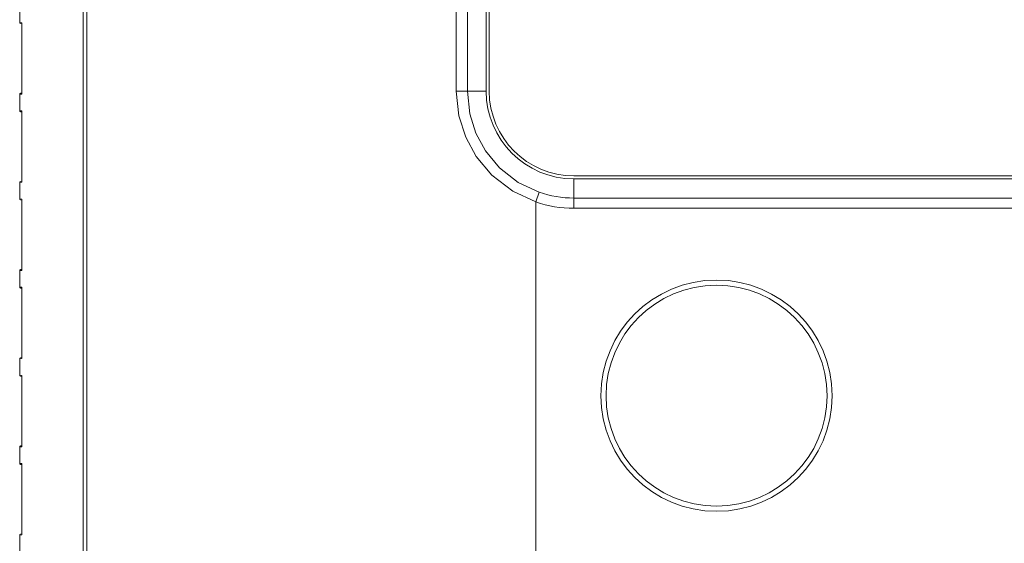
# Model space of a CAD drawing. Header units: millimetres. Extents: x 3925 to 5043, y -86 to 778.
# Tile 225 of 256: x 4739 to 4762, y 361 to 373. Entities that reach past the tile are written whole.
import ezdxf

# ---------------------------------------------------------------- set-up
doc = ezdxf.new("R2010")
doc.units = ezdxf.units.MM
doc.header["$LTSCALE"] = 46.255
for name, color, linetype in [('H30-LEFT-COVDXF_CONTINUOUS_LINE', 7, 'CONTINUOUS'), ('H30K-IO-LABEDXF_CONTINUOUS_LINE', 7, 'CONTINUOUS'), ('H30K-REAR-CODXF_CONTINUOUS_LINE', 7, 'CONTINUOUS'), ('LABEL-IO-H30DXF_CONTINUOUS_LINE', 7, 'CONTINUOUS')]:
    doc.layers.add(name, color=color, linetype=linetype)

msp = doc.modelspace()

# ---------------------------------------------------------------- linework, layer by layer
at = {"layer": 'H30-LEFT-COVDXF_CONTINUOUS_LINE', "color": 7, "linetype": 'Continuous', "lineweight": 0}
for p, q in [((4740.167, 345.6664), (4740.167, 384.6718)), ((4738.6338, 373.738), (4738.6338, 373.3415)), ((4738.6338, 373.3415), (4738.6827, 373.3355)), ((4738.6854, 373.313), (4738.6558, 373.3166)), ((4738.6827, 373.3355), (4738.6842, 373.3302)), ((4738.6842, 373.3302), (4738.6854, 373.3149)), ((4738.6854, 373.3149), (4738.6861, 373.2854)), ((4738.6861, 373.2854), (4738.6861, 371.6591)), ((4738.6827, 371.609), (4738.6338, 371.603)), ((4738.6338, 371.603), (4738.6338, 371.2065)), ((4738.6854, 371.6315), (4738.6558, 371.6279)), ((4738.6847, 371.6189), (4738.6827, 371.609)), ((4738.6857, 371.6373), (4738.6847, 371.6189)), ((4738.6861, 371.6591), (4738.6857, 371.6373)), ((4738.686, 371.6591), (4738.6859, 371.6483)), ((4738.6338, 371.2065), (4738.6827, 371.2005)), ((4738.6854, 371.178), (4738.6558, 371.1816)), ((4738.6827, 371.2005), (4738.6842, 371.1952)), ((4738.6842, 371.1952), (4738.6854, 371.1799)), ((4738.6854, 371.1799), (4738.6861, 371.1504)), ((4738.6861, 371.1504), (4738.6861, 369.5241)), ((4738.6827, 369.474), (4738.6338, 369.468)), ((4738.6338, 369.468), (4738.6338, 369.0715)), ((4738.6854, 369.4965), (4738.6558, 369.4929)), ((4738.6847, 369.4839), (4738.6827, 369.474)), ((4738.6857, 369.5023), (4738.6847, 369.4839)), ((4738.6861, 369.5241), (4738.6857, 369.5023)), ((4738.686, 369.5241), (4738.6859, 369.5133)), ((4738.6338, 369.0715), (4738.6827, 369.0655)), ((4738.6854, 369.043), (4738.6558, 369.0466)), ((4738.6827, 369.0655), (4738.6842, 369.0602)), ((4738.6842, 369.0602), (4738.6854, 369.0449)), ((4738.6854, 369.0449), (4738.6861, 369.0154)), ((4738.6861, 369.0154), (4738.6861, 367.3891)), ((4738.6827, 367.339), (4738.6338, 367.333)), ((4738.6338, 367.333), (4738.6338, 366.9365)), ((4738.6854, 367.3615), (4738.6558, 367.3579)), ((4738.6847, 367.3489), (4738.6827, 367.339)), ((4738.6857, 367.3673), (4738.6847, 367.3489)), ((4738.6861, 367.3891), (4738.6857, 367.3673)), ((4738.686, 367.3891), (4738.6859, 367.3783)), ((4738.6338, 366.9365), (4738.6827, 366.9305)), ((4738.6854, 366.908), (4738.6558, 366.9116)), ((4738.6827, 366.9305), (4738.6842, 366.9252)), ((4738.6842, 366.9252), (4738.6854, 366.9099)), ((4738.6854, 366.9099), (4738.6861, 366.8804)), ((4738.6861, 366.8804), (4738.6861, 365.2541)), ((4738.6827, 365.204), (4738.6338, 365.198)), ((4738.6338, 365.198), (4738.6338, 364.8015)), ((4738.6854, 365.2265), (4738.6558, 365.2229)), ((4738.6847, 365.2139), (4738.6827, 365.204)), ((4738.6857, 365.2323), (4738.6847, 365.2139)), ((4738.6861, 365.2541), (4738.6857, 365.2323)), ((4738.686, 365.2541), (4738.6859, 365.2433)), ((4738.6338, 364.8015), (4738.6827, 364.7955)), ((4738.6854, 364.773), (4738.6558, 364.7766)), ((4738.6827, 364.7955), (4738.6842, 364.7902)), ((4738.6842, 364.7902), (4738.6854, 364.7749)), ((4738.6854, 364.7749), (4738.6861, 364.7454)), ((4738.6861, 364.7454), (4738.6861, 363.1191)), ((4738.6827, 363.069), (4738.6338, 363.063)), ((4738.6338, 363.063), (4738.6338, 362.6665)), ((4738.6854, 363.0915), (4738.6558, 363.0879)), ((4738.6847, 363.0789), (4738.6827, 363.069)), ((4738.6857, 363.0973), (4738.6847, 363.0789)), ((4738.6861, 363.1191), (4738.6857, 363.0973)), ((4738.686, 363.1191), (4738.6859, 363.1083)), ((4738.6338, 362.6665), (4738.6827, 362.6605)), ((4738.6827, 362.6605), (4738.6842, 362.6552)), ((4738.6854, 362.638), (4738.6558, 362.6416)), ((4738.6842, 362.6552), (4738.6854, 362.6399)), ((4738.6854, 362.6399), (4738.6861, 362.6104)), ((4738.6861, 362.6104), (4738.6861, 360.9841)), ((4738.6827, 360.934), (4738.6338, 360.928)), ((4738.6338, 360.928), (4738.6338, 360.5315)), ((4738.6854, 360.9565), (4738.6558, 360.9529)), ((4738.6847, 360.9439), (4738.6827, 360.934)), ((4738.6857, 360.9623), (4738.6847, 360.9439)), ((4738.6861, 360.9841), (4738.6857, 360.9623)), ((4738.686, 360.9841), (4738.6859, 360.9733))]:
    msp.add_line(p, q, dxfattribs=at)
for points in [[(4738.685, 373.3255), (4738.6842, 373.3278), (4738.6846, 373.3245), (4738.6854, 373.313)], [(4738.6854, 373.313), (4738.686, 373.2956), (4738.686, 373.2854)], [(4738.6859, 371.6483), (4738.6853, 371.63), (4738.6845, 371.6188), (4738.6843, 371.6167)], [(4738.685, 371.1905), (4738.6842, 371.1928), (4738.6846, 371.1895), (4738.6854, 371.178)], [(4738.6854, 371.178), (4738.686, 371.1606), (4738.686, 371.1504)], [(4738.6859, 369.5133), (4738.6853, 369.495), (4738.6845, 369.4838), (4738.6843, 369.4817)], [(4738.685, 369.0555), (4738.6842, 369.0578), (4738.6846, 369.0545), (4738.6854, 369.043)], [(4738.6854, 369.043), (4738.686, 369.0256), (4738.686, 369.0154)], [(4738.6859, 367.3783), (4738.6853, 367.36), (4738.6845, 367.3488), (4738.6843, 367.3467)], [(4738.685, 366.9205), (4738.6842, 366.9228), (4738.6846, 366.9195), (4738.6854, 366.908)], [(4738.6854, 366.908), (4738.686, 366.8906), (4738.686, 366.8804)], [(4738.6859, 365.2433), (4738.6853, 365.225), (4738.6845, 365.2138), (4738.6843, 365.2117)], [(4738.685, 364.7855), (4738.6842, 364.7878), (4738.6846, 364.7845), (4738.6854, 364.773)], [(4738.6854, 364.773), (4738.686, 364.7556), (4738.686, 364.7454)], [(4738.6859, 363.1083), (4738.6853, 363.09), (4738.6845, 363.0788), (4738.6843, 363.0767)], [(4738.685, 362.6505), (4738.6842, 362.6528), (4738.6846, 362.6495), (4738.6854, 362.638)], [(4738.6854, 362.638), (4738.686, 362.6206), (4738.686, 362.6104)], [(4738.6859, 360.9733), (4738.6853, 360.955), (4738.6845, 360.9438), (4738.6843, 360.9417)]]:
    msp.add_lwpolyline(points, dxfattribs=at)
for centre, start, end in [((4738.6588, 373.3415), 180, 263), ((4738.6588, 371.603), 97, 180), ((4738.6588, 371.2065), 180, 263), ((4738.6588, 369.468), 97, 180), ((4738.6588, 369.0715), 180, 263), ((4738.6588, 367.333), 97, 180), ((4738.6588, 366.9365), 180, 263), ((4738.6588, 365.198), 97, 180), ((4738.6588, 364.8015), 180, 263), ((4738.6588, 363.063), 97, 180), ((4738.6588, 362.6665), 180, 263), ((4738.6588, 360.928), 97, 180)]:
    msp.add_arc(centre, 0.025, start, end, dxfattribs=at)
at = {"layer": 'H30K-IO-LABEDXF_CONTINUOUS_LINE', "color": 7, "linetype": 'Continuous', "lineweight": 0}
for p, q in [((4750.0038, 377.0548), (4750.0038, 371.6798)), ((4752.0538, 369.6298), (4858.9638, 369.6298))]:
    msp.add_line(p, q, dxfattribs=at)
msp.add_arc((4752.0538, 371.6798), 2.05, 180, 270, dxfattribs=at)
at = {"layer": 'H30K-REAR-CODXF_CONTINUOUS_LINE', "color": 7, "linetype": 'Continuous', "lineweight": 0}
for p, q in [((4740.2637, 384.6901), (4740.2637, 345.6508)), ((4749.2046, 371.6798), (4749.2046, 377.0548)), ((4749.4745, 371.6798), (4749.4745, 377.0548)), ((4749.9288, 377.0548), (4749.9288, 371.6798)), ((4749.2046, 371.6798), (4749.9288, 371.6798)), ((4752.0538, 368.8424), (4752.0538, 369.5548)), ((4752.0538, 369.5548), (4858.9638, 369.5548)), ((4751.1338, 368.9957), (4751.2143, 369.2305)), ((4751.1338, 368.9957), (4751.1338, 344.5548)), ((4858.9638, 369.0906), (4752.0538, 369.0906)), ((4858.9638, 368.8424), (4752.0538, 368.8424))]:
    msp.add_line(p, q, dxfattribs=at)
for points in [[(4751.1338, 368.9957), (4750.5728, 369.257), (4750.0691, 369.6451), (4749.6914, 370.0945), (4749.4337, 370.5657), (4749.269, 371.0803), (4749.2046, 371.6798)], [(4751.2143, 369.2305), (4750.7077, 369.469), (4750.2532, 369.8232), (4749.9128, 370.2334), (4749.6807, 370.6634), (4749.5324, 371.1329), (4749.4745, 371.6798)]]:
    msp.add_lwpolyline(points, dxfattribs=at)
for radius in [2.8, 2.675]:
    msp.add_circle((4755.5088, 364.3048), radius, dxfattribs=at)
for radius, start in [(2.125, 180), (2.5892, 251.07984), (2.8373, 251.07988)]:
    msp.add_arc((4752.0538, 371.6798), radius, start, 270, dxfattribs=at)
at = {"layer": 'LABEL-IO-H30DXF_CONTINUOUS_LINE', "color": 7, "linetype": 'Continuous', "lineweight": 0}
for p, q in [((4750.0038, 377.0548), (4750.0038, 371.6798)), ((4752.0538, 369.6298), (4858.9638, 369.6298))]:
    msp.add_line(p, q, dxfattribs=at)
msp.add_arc((4752.0538, 371.6798), 2.05, 180, 270, dxfattribs=at)

doc.saveas('drawing.dxf')
